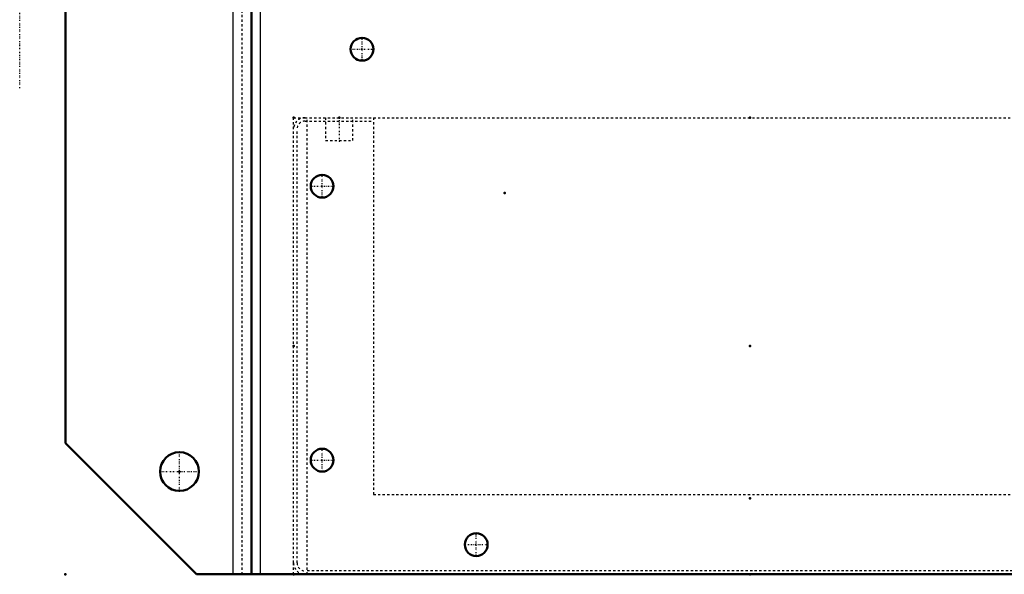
# Model space of a CAD drawing. Header units: millimetres. Extents: x -350 to 653, y -355 to 981.
# Tile 1 of 18: x -320 to 111, y -355 to -112. Entities that reach past the tile are written whole.
import ezdxf

# ---------------------------------------------------------------- set-up
doc = ezdxf.new("R2010")
doc.units = ezdxf.units.MM
doc.linetypes.add('Center', pattern=[1.5, 0.45, -0.5, 0.05, -0.5])
doc.linetypes.add('Dashed', pattern=[2, 1, -1])
for name, color, linetype, lineweight in [('2d ConnectionPoints', 7, 'Continuous', 50), ('AM_0', 7, 'Continuous', 50), ('AM_4', 3, 'Continuous', 25), ('AM_7', 7, 'Center', 25), ('AM_9', 6, 'Dashed', 25)]:
    doc.layers.add(name, color=color, linetype=linetype, lineweight=lineweight)

# ---------------------------------------------------------------- blocks, each defined once
blk = doc.blocks.new('13_Distributor_pipe_UG11145040003_2_0_in_HSVP164161451021531101300230_5')
at = {"layer": 'AM_7'}
blk.add_line((-320, -142.05), (-320, 981.05), dxfattribs=at)
blk = doc.blocks.new('14_Control_cabinet_UG10342428_0_in_HSVP164161451021531101300230_5')
at = {"layer": 'AM_7'}
blk.add_line((-180, -154.5), (-180, -165.5), dxfattribs=at)
at = {"layer": 'AM_9'}
for p, q in [((-200, -155), (-195, -155)), ((-200, -160), (-200, -155)), ((-194, -355), (-194, -155)), ((-186, -155), (-186, -165)), ((-174, -165), (-174, -155)), ((-165, -155), (165, -155)), ((194, -355), (194, -155)), ((195, -155), (200, -155)), ((200, -160), (200, -155)), ((-186, -165), (-174, -165)), ((-200, -355), (-200, -350)), ((200, -355), (200, -350))]:
    blk.add_line(p, q, dxfattribs=at)
blk = doc.blocks.new('15_SupportFrame_1UG1041933_0_in_HSVP164161451021531101300230_5')
at = {"layer": 'AM_9'}
for p, q in [((-195, -155), (-165, -155)), ((-165, -155), (-165, -320)), ((165, -155), (195, -155)), ((165, -320), (165, -155)), ((-195, -156.5), (-165, -156.5)), ((165, -156.5), (195, -156.5)), ((-200, -350), (-200, -160)), ((-198.5, -350), (-198.5, -160)), ((198.5, -160), (198.5, -350)), ((200, -160), (200, -350)), ((-165, -320), (165, -320)), ((195, -353.5), (-195, -353.5))]:
    blk.add_line(p, q, dxfattribs=at)
for centre, radius, start, end in [((-195, -160), 5, 90, 180), ((195, -160), 5, 0, 90), ((-195, -160), 3.5, 90, 180), ((195, -160), 3.5, 0, 90), ((-195, -350), 5, 180, 270), ((-195, -350), 3.5, 180, 270), ((195, -350), 3.5, 270, 360), ((195, -350), 5, 270, 0)]:
    blk.add_arc(centre, radius, start, end, dxfattribs=at)
blk = doc.blocks.new('16_Base_plate_2_15_1UG1041586_0_in_HSVP164161451021531101300230_5')
at = {"layer": 'AM_0'}
for p, q in [((-218.5, -355), (-218.5, 855)), ((-300, -297.5), (-300, 797.5)), ((-242.5, -355), (-300, -297.5)), ((242.5, -355), (-242.5, -355))]:
    blk.add_line(p, q, dxfattribs=at)
for centre, radius in [((-170, -125), 5), ((-187.5, -185), 5), ((-250, -310), 8.5), ((-187.5, -305), 5), ((-120, -342), 5)]:
    blk.add_circle(centre, radius, dxfattribs=at)
at = {"layer": 'AM_4'}
for p, q in [((-226.5, -355), (-226.5, 855)), ((-214.5, -355), (-214.5, 855))]:
    blk.add_line(p, q, dxfattribs=at)
at = {"layer": 'AM_7'}
for p, q in [((-170, -130.25), (-170, -119.75)), ((-175.25, -125), (-164.75, -125)), ((-187.5, -190.25), (-187.5, -179.75)), ((-192.75, -185), (-182.25, -185)), ((-250, -318.925), (-250, -301.075)), ((-187.5, -310.25), (-187.5, -299.75)), ((-192.75, -305), (-182.25, -305)), ((-258.925, -310), (-241.075, -310)), ((-120, -347.25), (-120, -336.75)), ((-125.25, -342), (-114.75, -342))]:
    blk.add_line(p, q, dxfattribs=at)
at = {"layer": 'AM_9'}
blk.add_line((-222.5, -355), (-222.5, 855), dxfattribs=at)

msp = doc.modelspace()

# ---------------------------------------------------------------- linework, layer by layer
at = {"layer": '2d ConnectionPoints'}
for p in [(-200, -155), (-180, -155), (0, -155), (0, -155), (0, -155), (0, -155), (0, -155), (0, -155), (0, -155), (-107.5, -188), (-200, -255), (0, -255), (-250, -310), (0, -321.67), (-300, -355), (-200, -355), (0, -355), (0, -355), (0, -355), (0, -355), (0, -355), (0, -355), (0, -355)]:
    msp.add_point(p, dxfattribs=at)

# ---------------------------------------------------------------- block references
for name in ['13_Distributor_pipe_UG11145040003_2_0_in_HSVP164161451021531101300230_5', '16_Base_plate_2_15_1UG1041586_0_in_HSVP164161451021531101300230_5', '14_Control_cabinet_UG10342428_0_in_HSVP164161451021531101300230_5', '15_SupportFrame_1UG1041933_0_in_HSVP164161451021531101300230_5']:
    msp.add_blockref(name, (0, 0))

doc.saveas('drawing.dxf')
